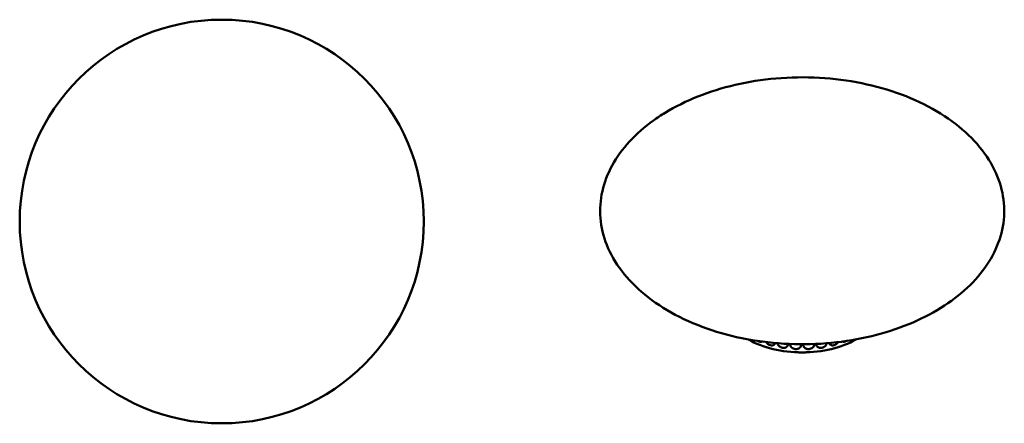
# Model space of a CAD drawing. Header units: millimetres. Extents: x 193 to 1186, y 41 to 1140.
# Tile 1 of 4: x 193 to 1168, y 41 to 441. Entities that reach past the tile are written whole.
import ezdxf

# ---------------------------------------------------------------- set-up
doc = ezdxf.new("R2010")
doc.units = ezdxf.units.MM
doc.header["$LTSCALE"] = 4
doc.layers.add('Visibile (ISO)', color=7, linetype='Continuous', lineweight=50)
doc.layers.add('Visibile sottile (ISO)', color=7, linetype='Continuous', lineweight=35)

msp = doc.modelspace()

# ---------------------------------------------------------------- linework, layer by layer
at = {"layer": 'Visibile (ISO)'}
msp.add_circle((393.36, 240.54), 200, dxfattribs=at)
for centre, major_axis, start_param, end_param in [((967.96, 153.95), (74.76, 0), 3.919482, 5.505347), ((967.96, 154.16), (-75, 0), 0.781373, 2.360271), ((967.96, 154.16), (75, 0), 3.922969, 5.50186)]:
    msp.add_ellipse(centre, major_axis=major_axis, ratio=0.57735, start_param=start_param, end_param=end_param, dxfattribs=at)
for points, knots in [([(985.1, 382.93), (999.2, 382.13), (1013.27, 380.32), (1040.43, 374.78), (1053.67, 371.03), (1078.5, 361.76), (1090.25, 356.23), (1111.5, 343.69), (1121.16, 336.67), (1137.79, 321.57), (1144.92, 313.45), (1156.25, 296.62), (1160.6, 287.83), (1166.34, 270.1), (1167.85, 261.07), (1168.05, 243.24), (1166.79, 234.34), (1161.67, 217.07), (1157.8, 208.6), (1147.7, 192.45), (1141.39, 184.69), (1126.68, 170.17), (1118.15, 163.36), (1099.27, 150.97), (1088.78, 145.37), (1066.29, 135.62), (1054.16, 131.47), (1028.81, 124.83), (1015.46, 122.36), (988.2, 119.25), (974.17, 118.63), (946.16, 119.35), (932.07, 120.7), (904.65, 125.34), (891.19, 128.65), (865.75, 137.07), (853.61, 142.21), (831.46, 154.02), (821.27, 160.72), (803.52, 175.28), (795.77, 183.17), (783.19, 199.68), (778.18, 208.35), (771.14, 225.95), (768.98, 234.96), (767.53, 252.84), (768.16, 261.81), (772.09, 279.27), (775.39, 287.87), (784.38, 304.33), (790.15, 312.29), (803.84, 327.23), (811.88, 334.28), (824.43, 343.31), (828.29, 345.87), (842.34, 354.46), (853.31, 359.88), (876.55, 369.14), (888.95, 372.98), (914.75, 378.98), (928.28, 381.11), (956.21, 383.54), (970.74, 383.75), (985.1, 382.93)], [0, 0, 0, 0, 4.243176, 4.243176, 8.452916, 8.452916, 12.585699, 12.585699, 16.600538, 16.600538, 20.477873, 20.477873, 24.223462, 24.223462, 27.866726, 27.866726, 31.454082, 31.454082, 35.039486, 35.039486, 38.67494, 38.67494, 42.402777, 42.402777, 46.25023, 46.25023, 50.226076, 50.226076, 54.319358, 54.319358, 58.500484, 58.500484, 62.725003, 62.725003, 66.939904, 66.939904, 71.091931, 71.091931, 75.13706, 75.13706, 79.049496, 79.049496, 82.827525, 82.827525, 86.494003, 86.494003, 90.09118, 90.09118, 93.671765, 93.671765, 97.289172, 97.289172, 100.989209, 100.989209, 102.538341, 102.538341, 106.455834, 106.455834, 110.453032, 110.453032, 114.567347, 114.567347, 118.888174, 118.888174, 118.888174, 118.888174]), ([(927.9, 121.57), (927.64, 121.47), (927.37, 121.41), (926.81, 121.36), (926.54, 121.37), (925.99, 121.43), (925.71, 121.49), (925.12, 121.68), (924.81, 121.81), (924.44, 122.01), (924.38, 122.04), (924.32, 122.08)], [0.5268941, 0.5268941, 0.5268941, 0.5268941, 0.639555, 0.639555, 0.7431351, 0.7431351, 0.8436222, 0.8436222, 0.9573885, 0.9573885, 0.9805736, 0.9805736, 0.9805736, 0.9805736]), ([(941.39, 120.06), (941.34, 119.94), (941.29, 119.82), (940.94, 119.18), (940.54, 118.74), (939.54, 118.09), (938.96, 117.88), (938.03, 117.76), (937.73, 117.75), (937.22, 117.79), (937.03, 117.81), (936.67, 117.87), (936.5, 117.91), (936.16, 118), (935.99, 118.06), (935.63, 118.19), (935.43, 118.27), (934.93, 118.52), (934.62, 118.7), (933.91, 119.2), (933.53, 119.53), (932.87, 120.25), (932.6, 120.62), (932.36, 121)], [0.1736, 0.1736, 0.1736, 0.1736, 0.223006, 0.223006, 0.447748, 0.447748, 0.668658, 0.668658, 0.772341, 0.772341, 0.83661, 0.83661, 0.892477, 0.892477, 0.948504, 0.948504, 1.013655, 1.013655, 1.121767, 1.121767, 1.27532, 1.27532, 1.41366, 1.41366, 1.41366, 1.41366]), ([(954.17, 119.21), (954.13, 118.66), (953.98, 118.12), (953.44, 117.09), (953.02, 116.6), (951.98, 115.84), (951.37, 115.58), (950.39, 115.36), (950.07, 115.32), (949.53, 115.3), (949.33, 115.31), (948.94, 115.33), (948.76, 115.35), (948.4, 115.41), (948.22, 115.45), (947.83, 115.54), (947.63, 115.6), (947.08, 115.8), (946.76, 115.94), (945.99, 116.37), (945.58, 116.66), (944.68, 117.47), (944.26, 118.01), (943.71, 119), (943.54, 119.42), (943.43, 119.86), (943.42, 119.88), (943.42, 119.89)], [0.025706, 0.025706, 0.025706, 0.025706, 0.223006, 0.223006, 0.447748, 0.447748, 0.668658, 0.668658, 0.772341, 0.772341, 0.83661, 0.83661, 0.892477, 0.892477, 0.948504, 0.948504, 1.013655, 1.013655, 1.121767, 1.121767, 1.27532, 1.27532, 1.486466, 1.486466, 1.634122, 1.634122, 1.639135, 1.639135, 1.639135, 1.639135]), ([(967.1, 118.68), (967.1, 118.05), (966.95, 117.43), (966.38, 116.27), (965.96, 115.75), (964.9, 114.88), (964.28, 114.55), (963.28, 114.24), (962.95, 114.17), (962.4, 114.09), (962.19, 114.08), (961.79, 114.06), (961.61, 114.06), (961.24, 114.08), (961.05, 114.1), (960.65, 114.16), (960.44, 114.2), (959.87, 114.33), (959.53, 114.45), (958.74, 114.79), (958.3, 115.05), (957.37, 115.76), (956.92, 116.26), (956.34, 117.19), (956.16, 117.59), (955.93, 118.38), (955.87, 118.76), (955.86, 119.13)], [0, 0, 0, 0, 0.223006, 0.223006, 0.447748, 0.447748, 0.668658, 0.668658, 0.772341, 0.772341, 0.83661, 0.83661, 0.892477, 0.892477, 0.948504, 0.948504, 1.013655, 1.013655, 1.121767, 1.121767, 1.27532, 1.27532, 1.486466, 1.486466, 1.634122, 1.634122, 1.767184, 1.767184, 1.767184, 1.767184]), ([(980.05, 119.13), (980.04, 118.54), (979.9, 117.95), (979.37, 116.77), (978.96, 116.2), (977.92, 115.23), (977.31, 114.84), (976.31, 114.43), (975.99, 114.32), (975.44, 114.19), (975.23, 114.15), (974.83, 114.1), (974.65, 114.08), (974.28, 114.06), (974.09, 114.06), (973.69, 114.08), (973.47, 114.1), (972.91, 114.18), (972.57, 114.26), (971.76, 114.52), (971.32, 114.73), (970.37, 115.35), (969.91, 115.8), (969.32, 116.67), (969.13, 117.06), (968.88, 117.86), (968.81, 118.27), (968.81, 118.68)], [0.013791, 0.013791, 0.013791, 0.013791, 0.223006, 0.223006, 0.447748, 0.447748, 0.668658, 0.668658, 0.772341, 0.772341, 0.83661, 0.83661, 0.892477, 0.892477, 0.948504, 0.948504, 1.013655, 1.013655, 1.121767, 1.121767, 1.27532, 1.27532, 1.486466, 1.486466, 1.634122, 1.634122, 1.78109, 1.78109, 1.78109, 1.78109]), ([(992.49, 119.89), (992.43, 119.66), (992.36, 119.43), (992.01, 118.56), (991.62, 117.95), (990.63, 116.88), (990.05, 116.43), (989.09, 115.92), (988.78, 115.78), (988.25, 115.59), (988.05, 115.53), (987.66, 115.44), (987.49, 115.41), (987.12, 115.35), (986.94, 115.33), (986.55, 115.31), (986.35, 115.3), (985.8, 115.33), (985.46, 115.37), (984.67, 115.55), (984.24, 115.72), (983.31, 116.25), (982.85, 116.65), (982.26, 117.46), (982.07, 117.83), (981.83, 118.54), (981.77, 118.87), (981.74, 119.21)], [0.142332, 0.142332, 0.142332, 0.142332, 0.223006, 0.223006, 0.447748, 0.447748, 0.668658, 0.668658, 0.772341, 0.772341, 0.83661, 0.83661, 0.892477, 0.892477, 0.948504, 0.948504, 1.013655, 1.013655, 1.121767, 1.121767, 1.27532, 1.27532, 1.486466, 1.486466, 1.634122, 1.634122, 1.755505, 1.755505, 1.755505, 1.755505]), ([(1003.55, 121), (1003.42, 120.78), (1003.27, 120.57), (1002.66, 119.78), (1002.12, 119.27), (1001.23, 118.66), (1000.94, 118.49), (1000.45, 118.26), (1000.26, 118.18), (999.9, 118.05), (999.73, 118), (999.39, 117.91), (999.22, 117.87), (998.85, 117.81), (998.66, 117.78), (998.14, 117.75), (997.82, 117.76), (997.08, 117.87), (996.67, 117.99), (995.77, 118.43), (995.33, 118.79), (994.8, 119.48), (994.64, 119.76), (994.52, 120.06)], [0.368284, 0.368284, 0.368284, 0.368284, 0.447748, 0.447748, 0.668658, 0.668658, 0.772341, 0.772341, 0.83661, 0.83661, 0.892477, 0.892477, 0.948504, 0.948504, 1.013655, 1.013655, 1.121767, 1.121767, 1.27532, 1.27532, 1.486466, 1.486466, 1.607795, 1.607795, 1.607795, 1.607795]), ([(1011.59, 122.08), (1011.48, 122.01), (1011.37, 121.95), (1010.94, 121.74), (1010.63, 121.62), (1010.05, 121.46), (1009.78, 121.41), (1009.22, 121.36), (1008.94, 121.37), (1008.43, 121.44), (1008.22, 121.49), (1008.01, 121.57)], [0.8011213, 0.8011213, 0.8011213, 0.8011213, 0.8436222, 0.8436222, 0.9573885, 0.9573885, 1.0554235, 1.0554235, 1.1652173, 1.1652173, 1.2547725, 1.2547725, 1.2547725, 1.2547725])]:
    msp.add_open_spline(points, degree=3, knots=knots, dxfattribs=at)
for points in [[(967.1, 118.89), (967.1, 118.82), (967.1, 118.75), (967.1, 118.68)], [(968.81, 118.68), (968.81, 118.75), (968.81, 118.82), (968.81, 118.89)]]:
    msp.add_open_spline(points, degree=3, dxfattribs=at)
at = {"layer": 'Visibile sottile (ISO)'}
for centre, major_axis, start_param, end_param in [((961.25, 117.42), (6.26, 0), 0.358714, 0.421635), ((974.67, 117.42), (-6.26, 0), 5.861497, 5.924472)]:
    msp.add_ellipse(centre, major_axis=major_axis, ratio=0.57735, start_param=start_param, end_param=end_param, dxfattribs=at)

doc.saveas('drawing.dxf')
